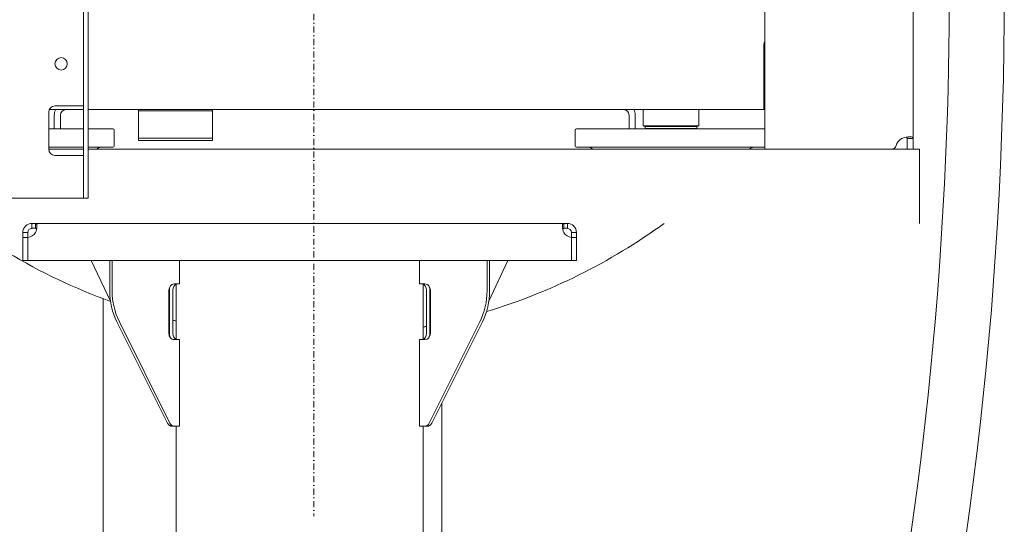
# Model space of a CAD drawing. Header units: millimetres. Extents: x -70269 to 35056, y -51814 to 48966.
# Tile 238 of 256: x -33448 to -32652, y 31292 to 31700. Entities that reach past the tile are written whole.
import ezdxf

# ---------------------------------------------------------------- set-up
doc = ezdxf.new("R2010")
doc.units = ezdxf.units.MM
doc.linetypes.add('DASHDOT', pattern=[1, 0.5, -0.25, 0, -0.25])
doc.layers.add('00 - nowa technologia myjni_Nr_pióra__95', color=7, linetype='Continuous', lineweight=20, true_color=0x7c7c7c)
doc.layers.add('XREF', color=8, linetype='Continuous', lineweight=9)

# ---------------------------------------------------------------- blocks, each defined once
blk = doc.blocks.new('parter 2025.10.15')
at = {"layer": '00 - nowa technologia myjni_Nr_pióra__95', "color": 8, "linetype": 'DASHDOT', "lineweight": 5}
blk.add_line((525.018, 2711.051), (525.018, 2585.601), dxfattribs=at)
at = {"layer": '00 - nowa technologia myjni_Nr_pióra__95', "color": 8, "linetype": 'Continuous', "lineweight": 5}
for p, q in [((506.368, 2613.826), (506.368, 2706.026)), ((506.769, 2613.826), (506.769, 2706.026)), ((561.519, 2615.276), (561.519, 2704.575)), ((573.519, 2703.715), (573.519, 2616.136)), ((561.418, 2622.176), (561.418, 2623.776)), ((561.418, 2623.776), (561.418, 2619.416)), ((561.418, 2622.176), (561.418, 2621.976)), ((561.418, 2620.976), (561.418, 2621.976)), ((561.519, 2621.976), (561.418, 2621.976)), ((561.418, 2620.976), (561.418, 2619.176)), ((561.418, 2618.476), (561.418, 2619.416)), ((505.968, 2618.776), (504.068, 2618.776)), ((506.368, 2618.776), (505.968, 2618.776)), ((561.418, 2619.176), (561.418, 2618.975)), ((561.518, 2618.975), (561.418, 2618.975)), ((561.519, 2618.975), (561.418, 2618.975)), ((503.568, 2618.275), (503.568, 2615.276)), ((506.368, 2618.476), (503.61, 2618.476)), ((504.019, 2616.926), (504.019, 2618.036)), ((504.518, 2618.036), (504.518, 2616.926)), ((561.418, 2618.476), (506.769, 2618.476)), ((509.319, 2618.476), (507.218, 2618.476)), ((510.818, 2618.376), (510.818, 2618.476)), ((510.818, 2618.376), (516.819, 2618.376)), ((510.818, 2618.376), (510.818, 2617.985)), ((510.818, 2616.366), (510.818, 2617.985)), ((516.819, 2618.376), (516.819, 2618.476)), ((516.819, 2618.376), (516.819, 2617.985)), ((516.819, 2616.366), (516.819, 2617.985)), ((545.719, 2618.476), (547.818, 2618.476)), ((550.519, 2618.036), (550.519, 2616.926)), ((551.019, 2616.926), (551.019, 2618.036)), ((553.936, 2618.476), (551.669, 2618.476)), ((551.669, 2618.476), (551.669, 2617.176)), ((556.169, 2618.476), (553.936, 2618.476)), ((556.169, 2618.476), (556.169, 2617.176)), ((561.518, 2618.476), (561.418, 2618.476)), ((561.519, 2618.476), (561.418, 2618.476)), ((553.936, 2617.176), (551.669, 2617.176)), ((551.718, 2617.126), (551.669, 2617.176)), ((553.936, 2617.126), (551.718, 2617.126)), ((551.839, 2617.126), (551.819, 2617.106)), ((551.819, 2617.106), (552.912, 2617.106)), ((551.819, 2616.945), (551.819, 2617.106)), ((551.839, 2617.126), (552.921, 2617.126)), ((552.912, 2617.106), (556.019, 2617.106)), ((552.921, 2617.126), (555.999, 2617.126)), ((556.169, 2617.176), (553.936, 2617.176)), ((556.118, 2617.126), (553.936, 2617.126)), ((555.999, 2617.126), (556.019, 2617.106)), ((556.019, 2616.945), (556.019, 2617.106)), ((556.118, 2617.126), (556.169, 2617.176)), ((504.786, 2616.926), (503.568, 2616.926)), ((506.368, 2616.926), (504.786, 2616.926)), ((508.768, 2616.926), (506.769, 2616.926)), ((508.868, 2616.826), (508.868, 2615.526)), ((510.818, 2616.176), (510.818, 2616.366)), ((516.819, 2616.176), (516.819, 2616.366)), ((546.169, 2616.826), (546.169, 2615.526)), ((557.586, 2616.926), (546.268, 2616.926)), ((551.819, 2616.945), (552.912, 2616.945)), ((551.839, 2616.926), (551.819, 2616.945)), ((552.912, 2616.945), (556.019, 2616.945)), ((555.999, 2616.926), (556.019, 2616.945)), ((561.519, 2616.926), (557.586, 2616.926)), ((504.786, 2615.426), (503.568, 2615.426)), ((506.368, 2615.426), (504.786, 2615.426)), ((508.768, 2615.426), (506.769, 2615.426)), ((510.818, 2616.176), (510.818, 2615.976)), ((511.019, 2616.176), (510.818, 2616.176)), ((511.019, 2615.976), (510.818, 2615.976)), ((511.019, 2616.176), (516.619, 2616.176)), ((516.619, 2615.976), (511.019, 2615.976)), ((516.819, 2616.176), (516.619, 2616.176)), ((516.819, 2615.976), (516.619, 2615.976)), ((516.819, 2616.176), (516.819, 2615.976)), ((557.586, 2615.426), (546.268, 2615.426)), ((561.519, 2615.426), (557.586, 2615.426)), ((573.019, 2616.136), (573.019, 2615.561)), ((573.019, 2616.136), (573.519, 2616.136)), ((573.019, 2615.276), (573.019, 2615.561)), ((573.519, 2616.136), (573.519, 2615.561)), ((573.519, 2615.276), (573.519, 2615.561)), ((503.568, 2615.276), (506.368, 2615.276)), ((505.968, 2614.776), (504.068, 2614.776)), ((506.368, 2614.776), (505.968, 2614.776)), ((506.769, 2615.276), (574.019, 2615.276)), ((574.019, 2615.276), (574.019, 2614.276)), ((506.368, 2613.826), (506.368, 2611.326)), ((506.769, 2613.826), (506.769, 2611.326)), ((574.019, 2614.276), (574.019, 2610.276)), ((505.968, 2611.326), (497.23, 2611.326)), ((505.968, 2611.326), (506.368, 2611.326)), ((506.769, 2611.326), (506.368, 2611.326)), ((574.019, 2610.276), (574.019, 2609.276)), ((502.503, 2609.276), (502.209, 2609.276)), ((502.209, 2609.276), (502.209, 2608.876)), ((502.503, 2609.276), (545.234, 2609.276)), ((502.503, 2609.276), (502.503, 2608.876)), ((545.529, 2609.276), (545.234, 2609.276)), ((545.234, 2609.276), (545.234, 2608.876)), ((545.529, 2609.276), (545.529, 2608.876)), ((501.469, 2608.535), (501.868, 2608.535)), ((501.469, 2608.535), (501.469, 2608.134)), ((501.868, 2608.535), (501.868, 2608.137)), ((502.503, 2608.876), (502.209, 2608.876)), ((545.529, 2608.876), (545.234, 2608.876)), ((546.268, 2608.535), (545.869, 2608.535)), ((545.869, 2608.134), (545.869, 2608.535)), ((546.268, 2608.134), (546.268, 2608.535)), ((501.469, 2608.134), (501.868, 2608.134)), ((501.469, 2606.276), (501.469, 2608.134)), ((501.868, 2606.276), (501.868, 2608.137)), ((545.869, 2606.276), (545.869, 2608.137)), ((546.268, 2608.134), (545.869, 2608.134)), ((545.869, 2608.134), (545.869, 2606.276)), ((546.268, 2606.276), (546.268, 2608.134)), ((501.469, 2606.276), (501.868, 2606.276)), ((545.869, 2606.276), (501.868, 2606.276)), ((507.014, 2606.276), (508.563, 2602.989)), ((508.503, 2606.276), (508.503, 2603.815)), ((508.703, 2606.276), (508.703, 2603.815)), ((514.159, 2604.376), (514.159, 2606.276)), ((533.578, 2604.376), (533.578, 2606.276)), ((539.034, 2606.276), (539.034, 2603.815)), ((540.723, 2606.276), (539.174, 2602.989)), ((539.234, 2606.276), (539.234, 2603.815)), ((546.268, 2606.276), (545.869, 2606.276)), ((513.726, 2604.376), (514.159, 2604.376)), ((513.868, 2599.876), (513.868, 2604.376)), ((534.011, 2604.376), (533.578, 2604.376)), ((533.868, 2599.876), (533.868, 2604.376)), ((513.293, 2603.876), (513.293, 2600.376)), ((513.331, 2603.876), (513.331, 2600.376)), ((513.613, 2603.876), (513.613, 2600.376)), ((534.124, 2603.876), (534.124, 2600.376)), ((534.406, 2603.876), (534.406, 2600.376)), ((534.444, 2603.876), (534.444, 2600.376)), ((507.968, 2578.32), (507.968, 2603.189)), ((509.084, 2601.315), (513.178, 2593.126)), ((509.283, 2601.315), (513.378, 2593.126)), ((538.453, 2601.315), (534.359, 2593.126)), ((538.653, 2601.315), (534.559, 2593.126)), ((513.726, 2599.876), (514.159, 2599.876)), ((514.159, 2592.876), (514.159, 2599.876)), ((533.578, 2592.876), (533.578, 2599.876)), ((534.011, 2599.876), (533.578, 2599.876)), ((535.369, 2594.746), (535.369, 2560.175)), ((513.52, 2592.876), (513.553, 2592.876)), ((513.753, 2592.876), (513.553, 2592.876)), ((513.753, 2592.876), (514.159, 2592.876)), ((513.868, 2545.175), (513.868, 2592.876)), ((533.984, 2592.876), (533.578, 2592.876)), ((533.868, 2547.777), (533.868, 2592.876)), ((534.184, 2592.876), (533.984, 2592.876)), ((534.217, 2592.876), (534.184, 2592.876))]:
    blk.add_line(p, q, dxfattribs=at)
for points in [[(573.208, 2583.321), (573.465, 2585.123), (573.704, 2586.878), (573.934, 2588.634), (574.153, 2590.391), (574.352, 2592.055), (574.541, 2593.718), (574.721, 2595.383), (574.922, 2597.362), (575.109, 2599.344), (575.283, 2601.325), (575.465, 2603.557), (575.631, 2605.79), (575.782, 2608.025), (575.919, 2610.259), (576.039, 2612.495), (576.13, 2614.398), (576.209, 2616.302), (576.277, 2618.205), (576.331, 2620.11), (576.369, 2621.784), (576.397, 2623.458), (576.416, 2625.132), (576.426, 2626.807)], [(573.243, 2616.276), (573.176, 2616.273), (573.104, 2616.268), (572.952, 2616.245), (572.793, 2616.208), (572.685, 2616.175), (572.578, 2616.136)], [(573.019, 2616.136), (573.014, 2616.184), (573, 2616.222), (572.977, 2616.25)], [(573.519, 2616.136), (573.516, 2616.16), (573.51, 2616.181), (573.5, 2616.2), (573.485, 2616.217), (573.466, 2616.232), (573.442, 2616.245), (573.383, 2616.263), (573.318, 2616.273), (573.243, 2616.276)], [(502.61, 2609.059), (502.604, 2609.146), (502.597, 2609.182), (502.587, 2609.214), (502.574, 2609.238), (502.557, 2609.257), (502.532, 2609.271), (502.503, 2609.276)], [(502.503, 2608.535), (502.545, 2608.659), (502.577, 2608.783), (502.598, 2608.904), (502.608, 2609.016), (502.61, 2609.059)], [(545.234, 2609.276), (545.203, 2609.271), (545.177, 2609.255), (545.157, 2609.228), (545.146, 2609.201), (545.137, 2609.169), (545.13, 2609.118), (545.127, 2609.059)], [(545.127, 2609.059), (545.129, 2608.998), (545.135, 2608.932), (545.158, 2608.793), (545.195, 2608.649), (545.234, 2608.535)], [(502.589, 2608.845), (502.575, 2608.858), (502.557, 2608.867), (502.532, 2608.874), (502.503, 2608.876)], [(545.234, 2608.876), (545.205, 2608.874), (545.18, 2608.867), (545.162, 2608.858), (545.148, 2608.845)]]:
    blk.add_lwpolyline(points, dxfattribs=at)
blk.add_circle((504.568, 2622.176), 0.5, dxfattribs=at)
for centre, radius, start, end in [((267.926, 2627.876), 312.957, 345.01419, 12.45468), ((561.619, 2623.776), 0.2, 120.00223, 180), ((504.068, 2618.275), 0.5, 90, 180), ((504.959, 2618.036), 0.94, 152.08911, 180), ((504.959, 2618.036), 0.44, 90, 180), ((507.218, 2618.676), 0.2, 269.20351, 270), ((509.319, 2618.676), 0.2, 270, 270.79653), ((545.719, 2618.676), 0.2, 269.2035, 270), ((547.818, 2618.676), 0.2, 270, 270.7965), ((550.078, 2618.036), 0.44, 0, 90), ((550.078, 2618.036), 0.94, 0, 27.91089), ((508.768, 2616.826), 0.1, 0, 90), ((546.268, 2616.826), 0.1, 90, 180), ((507.796, 2614.926), 0.5, 90.0008, 135.57087), ((508.768, 2615.526), 0.1, 270, 0), ((546.268, 2615.526), 0.1, 180, 270), ((547.241, 2614.926), 0.5, 44.42913, 89.9992), ((560.596, 2614.926), 0.5, 90.0008, 135.57087), ((571.747, 2615.676), 0.4, 270, 343.39845), ((573.089, 2615.276), 1, 120.69773, 163.39845), ((504.068, 2615.276), 0.5, 180, 270), ((502.209, 2608.535), 0.74, 90, 180), ((525.018, 2648.325), 48.25, 286.82378, 305.96992), ((545.529, 2608.535), 0.74, 0, 90), ((502.209, 2608.535), 0.34, 90, 180), ((501.81, 2608.935), 0.8, 274.22813, 330.08413), ((545.927, 2608.935), 0.8, 209.91587, 265.77187), ((545.529, 2608.535), 0.34, 0, 90), ((525.018, 2648.325), 48.25, 239.1392, 250.06328), ((525.018, 2648.325), 48.25, 256.32725, 256.6388), ((525.018, 2648.325), 48.25, 280.56896, 280.8773)]:
    blk.add_arc(centre, radius, start, end, dxfattribs=at)
for centre, major_axis, ratio, start_param, end_param in [((513.726, 2603.876), (0, 0.5), 0.866025, 0, 1.570796), ((513.684, 2603.876), (0, -0.5), 0.707107, 3.701483, 4.712389), ((513.967, 2603.876), (0, -0.5), 0.707107, 3.423777, 4.712389), ((533.77, 2603.876), (0, -0.5), 0.707107, 1.570796, 2.85942), ((534.011, 2603.876), (0, 0.5), 0.866025, 4.712389, 6.283185), ((534.053, 2603.876), (0, -0.5), 0.707107, 1.570796, 2.581305), ((512.834, 2603.815), (0, 5), 0.866025, 1.570796, 2.094395), ((513.033, 2603.815), (0, 5), 0.866025, 1.570796, 2.094395), ((534.703, 2603.815), (0, 5), 0.866025, 4.18879, 4.712389), ((534.903, 2603.815), (0, 5), 0.866025, 4.18879, 4.712389), ((513.726, 2600.376), (0, 0.5), 0.866025, 1.570796, 3.141593), ((513.684, 2600.376), (0, -0.5), 0.707107, 4.712389, 5.722758), ((513.967, 2600.376), (0, -0.5), 0.707107, 4.712389, 6.001029), ((533.77, 2600.376), (0, -0.5), 0.707107, 0.282144, 1.570796), ((534.011, 2600.376), (0, 0.5), 0.866025, 3.141593, 4.712389), ((534.053, 2600.376), (0, -0.5), 0.707107, 0.560824, 1.570796), ((513.553, 2593.376), (0, 0.5), 0.866025, 2.094395, 3.141593), ((513.753, 2593.376), (0, 0.5), 0.866025, 2.094395, 3.141593), ((533.984, 2593.376), (0, 0.5), 0.866025, 3.141593, 4.18879), ((534.184, 2593.376), (0, 0.5), 0.866025, 3.141593, 4.18879), ((513.52, 2593.376), (0, -0.5), 0.707107, 5.846361, 6.283185), ((534.217, 2593.376), (0, -0.5), 0.707107, 0, 0.437195)]:
    blk.add_ellipse(centre, major_axis=major_axis, ratio=ratio, start_param=start_param, end_param=end_param, dxfattribs=at)

msp = doc.modelspace()

# ---------------------------------------------------------------- block references
at = {"layer": 'XREF', "xscale": 10, "yscale": 10, "zscale": 10}
msp.add_blockref('parter 2025.10.15', (-38460.61, 5442.28), dxfattribs=at)

doc.saveas('drawing.dxf')
